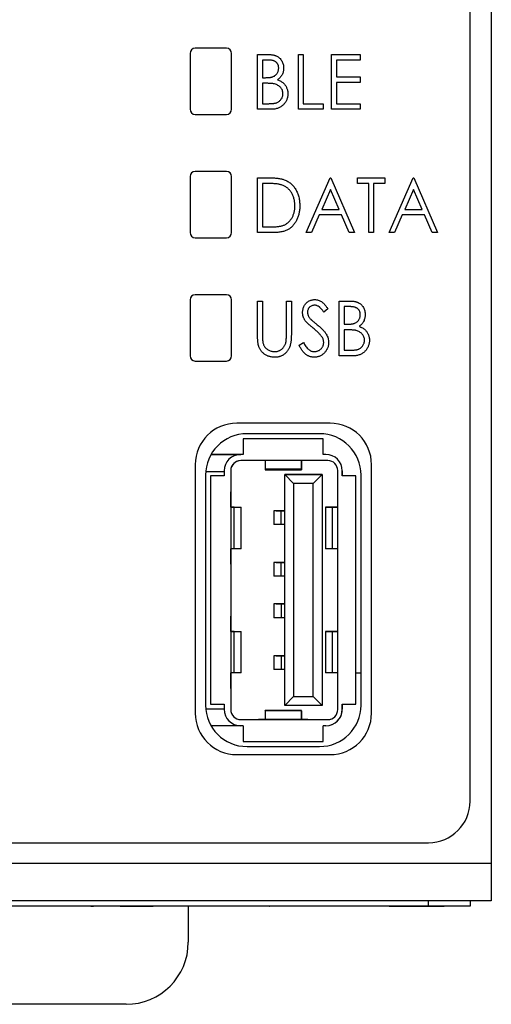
# Paper-space layout 'Sheet2' of a CAD drawing. Header units: millimetres. Extents: x 0 to 420, y 0 to 297.
# Tile 6 of 31: x 109 to 131, y 84 to 131. Entities that reach past the tile are written whole.
import ezdxf

# ---------------------------------------------------------------- set-up
doc = ezdxf.new("R2010")
doc.units = ezdxf.units.MM

psp = doc.layouts.new('Sheet2')

# ---------------------------------------------------------------- linework, layer by layer
at = {"color": 7, "linetype": 'Continuous', "lineweight": 25}
for p, q in [((130.225, 93.483), (130.225, 188.633)), ((131.25, 146.878), (131.25, 90.473)), ((118.475, 129.833), (116.975, 129.833)), ((116.725, 129.583), (116.725, 126.883)), ((118.725, 126.883), (118.725, 129.583)), ((119.98, 126.883), (119.98, 129.529)), ((119.98, 129.529), (120.458, 129.529)), ((121.948, 129.529), (122.185, 129.529)), ((121.948, 126.883), (121.948, 129.529)), ((122.185, 129.529), (122.185, 127.154)), ((123.542, 129.529), (124.933, 129.529)), ((123.542, 126.883), (123.542, 129.529)), ((124.933, 129.529), (124.933, 129.257)), ((120.218, 129.257), (120.218, 128.409)), ((120.503, 129.257), (120.218, 129.257)), ((124.933, 129.257), (123.779, 129.257)), ((123.779, 129.257), (123.779, 128.443)), ((120.218, 128.409), (120.359, 128.409)), ((123.779, 128.443), (124.933, 128.443)), ((124.933, 128.443), (124.933, 128.172)), ((120.218, 128.138), (120.218, 127.154)), ((120.357, 128.138), (120.218, 128.138)), ((124.933, 128.172), (123.779, 128.172)), ((123.779, 128.172), (123.779, 127.154)), ((120.218, 127.154), (120.524, 127.154)), ((122.185, 127.154), (123.135, 127.154)), ((123.135, 127.154), (123.135, 126.883)), ((123.779, 127.154), (124.933, 127.154)), ((124.933, 127.154), (124.933, 126.883)), ((116.975, 126.633), (118.475, 126.633)), ((120.649, 126.883), (119.98, 126.883)), ((123.135, 126.883), (121.948, 126.883)), ((124.933, 126.883), (123.542, 126.883)), ((116.725, 123.633), (116.725, 120.933)), ((118.475, 123.883), (116.975, 123.883)), ((118.725, 120.933), (118.725, 123.633)), ((119.98, 120.933), (119.98, 123.579)), ((119.98, 123.579), (120.481, 123.579)), ((122.321, 120.933), (123.474, 123.579)), ((123.474, 123.579), (123.508, 123.579)), ((123.508, 123.579), (124.661, 120.933)), ((124.797, 123.579), (126.12, 123.579)), ((124.797, 123.307), (124.797, 123.579)), ((126.12, 123.579), (126.12, 123.307)), ((126.323, 120.933), (127.477, 123.579)), ((127.477, 123.579), (127.511, 123.579)), ((127.511, 123.579), (128.664, 120.933)), ((120.389, 123.307), (120.218, 123.307)), ((120.218, 123.307), (120.218, 121.204)), ((125.34, 123.307), (124.797, 123.307)), ((125.34, 120.933), (125.34, 123.307)), ((126.12, 123.307), (125.577, 123.307)), ((125.577, 123.307), (125.577, 120.933)), ((123.491, 123.015), (123.071, 122.052)), ((123.911, 122.052), (123.491, 123.015)), ((127.494, 123.015), (127.074, 122.052)), ((127.913, 122.052), (127.494, 123.015)), ((122.953, 121.781), (122.583, 120.933)), ((124.03, 121.781), (122.953, 121.781)), ((123.071, 122.052), (123.911, 122.052)), ((124.399, 120.933), (124.03, 121.781)), ((126.955, 121.781), (126.586, 120.933)), ((128.032, 121.781), (126.955, 121.781)), ((127.074, 122.052), (127.913, 122.052)), ((128.402, 120.933), (128.032, 121.781)), ((120.218, 121.204), (120.497, 121.204)), ((120.749, 120.933), (119.98, 120.933)), ((122.583, 120.933), (122.321, 120.933)), ((124.661, 120.933), (124.399, 120.933)), ((125.577, 120.933), (125.34, 120.933)), ((126.586, 120.933), (126.323, 120.933)), ((128.664, 120.933), (128.402, 120.933)), ((116.975, 120.683), (118.475, 120.683)), ((118.475, 117.933), (116.975, 117.933)), ((116.725, 117.683), (116.725, 114.983)), ((118.725, 114.983), (118.725, 117.683)), ((119.98, 117.629), (120.218, 117.629)), ((119.98, 116.031), (119.98, 117.629)), ((120.218, 117.629), (120.218, 116.043)), ((121.371, 116.043), (121.371, 117.629)), ((121.371, 117.629), (121.608, 117.629)), ((121.608, 117.629), (121.608, 116.031)), ((123.915, 114.983), (123.915, 117.629)), ((123.915, 117.629), (124.393, 117.629)), ((123.372, 117.249), (123.171, 117.086)), ((124.438, 117.357), (124.153, 117.357)), ((124.153, 117.357), (124.153, 116.509)), ((124.153, 116.509), (124.293, 116.509)), ((124.292, 116.238), (124.153, 116.238)), ((124.153, 116.238), (124.153, 115.254)), ((121.982, 115.493), (122.191, 115.627)), ((124.153, 115.254), (124.459, 115.254)), ((116.975, 114.733), (118.475, 114.733)), ((124.584, 114.983), (123.915, 114.983)), ((123.475, 111.733), (118.975, 111.733)), ((122.97, 111.225), (119.47, 111.225)), ((119.292, 110.975), (119.292, 110.225)), ((123.142, 110.975), (119.292, 110.975)), ((123.142, 110.225), (123.142, 110.975)), ((117.738, 110.225), (119.167, 110.225)), ((119.292, 110.225), (117.738, 110.225)), ((119.292, 110.225), (119.167, 110.225)), ((123.367, 109.925), (119.167, 109.925)), ((120.342, 109.925), (120.342, 109.506)), ((122.092, 109.925), (122.092, 109.506)), ((122.092, 109.824), (122.092, 109.925)), ((122.092, 109.906), (122.092, 109.824)), ((122.092, 109.588), (122.092, 109.906)), ((122.092, 109.824), (122.092, 109.8)), ((123.267, 110.225), (123.142, 110.225)), ((123.267, 110.225), (123.142, 110.225)), ((123.267, 110.225), (123.267, 110.225)), ((116.975, 109.733), (116.975, 97.733)), ((117.478, 109.4), (118.367, 109.4)), ((118.367, 109.425), (118.367, 109.185)), ((118.687, 109.445), (118.687, 97.905)), ((118.687, 109.445), (118.687, 107.675)), ((122.092, 109.506), (120.342, 109.506)), ((120.342, 109.506), (120.342, 109.48)), ((120.342, 109.48), (122.092, 109.48)), ((122.092, 109.506), (122.092, 109.588)), ((122.092, 109.506), (122.092, 109.48)), ((123.847, 97.905), (123.847, 109.445)), ((124.067, 109.425), (124.067, 109.185)), ((124.067, 109.425), (124.067, 109.425)), ((124.067, 109.185), (124.067, 109.425)), ((125.475, 97.733), (125.475, 109.733)), ((117.47, 109.225), (117.47, 98.125)), ((117.717, 109.185), (117.717, 98.165)), ((118.367, 109.185), (117.717, 109.185)), ((121.72, 108.817), (121.287, 109.25)), ((121.287, 109.25), (123.087, 109.25)), ((121.287, 98.1), (121.287, 109.25)), ((123.087, 109.25), (121.287, 109.25)), ((122.654, 108.817), (123.087, 109.25)), ((123.087, 109.25), (123.087, 98.1)), ((124.717, 109.185), (124.067, 109.185)), ((124.717, 98.165), (124.717, 109.185)), ((124.97, 98.125), (124.97, 109.225)), ((118.687, 107.675), (118.687, 108.425)), ((118.687, 108.425), (118.687, 108.175)), ((121.72, 108.817), (121.72, 98.533)), ((122.654, 108.817), (121.72, 108.817)), ((122.654, 98.533), (122.654, 108.817)), ((118.687, 108.175), (118.687, 105.175)), ((118.848, 107.675), (118.687, 107.675)), ((118.687, 107.675), (118.866, 107.675)), ((118.841, 107.675), (118.687, 107.675)), ((118.687, 107.675), (118.688, 107.675)), ((118.688, 107.675), (118.784, 107.675)), ((118.784, 107.675), (119.151, 107.675)), ((118.848, 105.675), (118.848, 107.675)), ((118.848, 107.675), (119.186, 107.675)), ((119.186, 105.675), (119.186, 107.675)), ((120.767, 107.505), (120.767, 106.845)), ((121.124, 107.505), (120.767, 107.505)), ((120.874, 107.505), (121.287, 107.505)), ((121.287, 107.505), (121.027, 107.505)), ((121.287, 107.505), (121.122, 107.505)), ((121.287, 107.505), (121.124, 107.505)), ((121.124, 106.845), (121.124, 107.505)), ((123.248, 107.675), (123.248, 105.675)), ((123.586, 107.675), (123.248, 107.675)), ((123.282, 107.675), (123.649, 107.675)), ((123.809, 107.675), (123.568, 107.675)), ((123.844, 107.675), (123.586, 107.675)), ((123.586, 105.675), (123.586, 107.675)), ((123.847, 107.675), (123.593, 107.675)), ((123.649, 107.675), (123.745, 107.675)), ((123.745, 107.675), (123.847, 107.675)), ((123.809, 107.675), (123.847, 107.675)), ((123.847, 107.675), (123.844, 107.675)), ((123.844, 105.675), (123.844, 107.675)), ((121.124, 106.845), (120.767, 106.845)), ((121.287, 106.845), (121.124, 106.845)), ((118.687, 105.675), (118.687, 101.675)), ((118.687, 104.925), (118.687, 105.675)), ((118.848, 105.675), (118.687, 105.675)), ((119.186, 105.675), (118.848, 105.675)), ((123.586, 105.675), (123.248, 105.675)), ((123.844, 105.675), (123.586, 105.675)), ((123.847, 105.675), (123.844, 105.675)), ((118.687, 105.175), (118.687, 104.925)), ((120.767, 105.005), (120.767, 104.345)), ((121.124, 105.005), (120.767, 105.005)), ((120.874, 105.005), (121.287, 105.005)), ((121.287, 105.005), (121.027, 105.005)), ((121.287, 105.005), (121.122, 105.005)), ((121.124, 104.345), (121.124, 105.005)), ((121.287, 105.005), (121.124, 105.005)), ((121.124, 104.345), (120.767, 104.345)), ((121.287, 104.345), (121.124, 104.345)), ((120.767, 103.005), (120.767, 102.345)), ((121.124, 103.005), (120.767, 103.005)), ((120.874, 103.005), (121.287, 103.005)), ((121.287, 103.005), (121.027, 103.005)), ((121.287, 103.005), (121.122, 103.005)), ((121.124, 103.005), (121.124, 102.345)), ((121.287, 103.005), (121.124, 103.005)), ((118.687, 101.675), (118.687, 102.425)), ((118.687, 102.425), (118.687, 102.175)), ((121.124, 102.345), (120.767, 102.345)), ((121.287, 102.345), (121.124, 102.345)), ((118.687, 102.175), (118.687, 99.175)), ((118.848, 101.675), (118.687, 101.675)), ((118.687, 101.675), (118.866, 101.675)), ((118.841, 101.675), (118.687, 101.675)), ((118.687, 101.675), (118.688, 101.675)), ((118.688, 101.675), (118.784, 101.675)), ((118.784, 101.675), (119.151, 101.675)), ((118.848, 101.675), (119.186, 101.675)), ((118.848, 99.675), (118.848, 101.675)), ((119.186, 99.675), (119.186, 101.675)), ((123.248, 101.675), (123.248, 99.675)), ((123.586, 101.675), (123.248, 101.675)), ((123.282, 101.675), (123.649, 101.675)), ((123.809, 101.675), (123.568, 101.675)), ((123.586, 99.675), (123.586, 101.675)), ((123.844, 101.675), (123.586, 101.675)), ((123.847, 101.675), (123.593, 101.675)), ((123.649, 101.675), (123.745, 101.675)), ((123.745, 101.675), (123.847, 101.675)), ((123.809, 101.675), (123.847, 101.675)), ((123.844, 99.675), (123.844, 101.675)), ((123.847, 101.675), (123.844, 101.675)), ((120.767, 100.505), (120.767, 99.845)), ((121.124, 100.505), (120.767, 100.505)), ((120.874, 100.505), (121.287, 100.505)), ((121.287, 100.505), (121.027, 100.505)), ((121.287, 100.505), (121.122, 100.505)), ((121.124, 100.505), (121.124, 99.845)), ((121.287, 100.505), (121.124, 100.505)), ((121.124, 99.845), (120.767, 99.845)), ((121.287, 99.845), (121.124, 99.845)), ((118.687, 98.925), (118.687, 99.675)), ((118.687, 99.675), (118.687, 97.905)), ((118.848, 99.675), (118.687, 99.675)), ((119.186, 99.675), (118.848, 99.675)), ((123.586, 99.675), (123.248, 99.675)), ((123.844, 99.675), (123.586, 99.675)), ((123.847, 99.675), (123.844, 99.675)), ((124.97, 99.67), (124.717, 99.67)), ((118.687, 99.175), (118.687, 98.925)), ((121.287, 98.1), (121.72, 98.533)), ((121.72, 98.533), (122.654, 98.533)), ((123.087, 98.1), (122.654, 98.533)), ((117.478, 97.95), (118.367, 97.95)), ((117.717, 98.165), (118.367, 98.165)), ((118.367, 98.165), (118.367, 97.925)), ((123.087, 98.1), (121.287, 98.1)), ((124.067, 98.165), (124.717, 98.165)), ((124.067, 98.165), (124.067, 97.925)), ((124.067, 97.925), (124.067, 98.165)), ((124.067, 97.925), (124.067, 97.925)), ((122.092, 97.87), (120.342, 97.87)), ((120.342, 97.844), (120.342, 97.87)), ((122.092, 97.844), (120.342, 97.844)), ((120.342, 97.844), (120.342, 97.425)), ((122.092, 97.844), (122.092, 97.87)), ((122.092, 97.762), (122.092, 97.844)), ((122.092, 97.844), (122.092, 97.425)), ((122.092, 97.444), (122.092, 97.762)), ((122.092, 97.526), (122.092, 97.55)), ((122.092, 97.526), (122.092, 97.444)), ((122.092, 97.425), (122.092, 97.526)), ((119.167, 97.125), (117.738, 97.125)), ((119.167, 97.425), (123.367, 97.425)), ((119.292, 97.125), (119.167, 97.125)), ((119.292, 97.125), (119.292, 96.375)), ((120.027, 97.425), (122.407, 97.425)), ((120.342, 97.425), (120.027, 97.425)), ((122.092, 97.425), (120.342, 97.425)), ((122.407, 97.425), (122.092, 97.425)), ((123.267, 97.125), (123.142, 97.125)), ((123.142, 96.375), (123.142, 97.125)), ((123.477, 97.153), (123.477, 97.153)), ((119.292, 96.375), (123.142, 96.375)), ((119.47, 96.125), (122.97, 96.125)), ((118.975, 95.733), (123.475, 95.733)), ((81.025, 91.483), (128.225, 91.483)), ((131.25, 90.473), (78.025, 90.473)), ((131.25, 90.473), (131.25, 88.673)), ((131.25, 88.673), (78.025, 88.673)), ((128.225, 88.423), (81.025, 88.423)), ((108.543, 88.418), (108.543, 88.423)), ((109.693, 88.418), (109.693, 88.423)), ((109.733, 88.418), (109.733, 88.423)), ((110.198, 88.418), (110.198, 88.423)), ((110.629, 88.418), (110.629, 88.423)), ((110.649, 88.418), (110.649, 88.423)), ((110.771, 88.418), (110.771, 88.423)), ((111.242, 88.418), (111.242, 88.423)), ((111.728, 88.418), (111.728, 88.423)), ((111.932, 88.418), (111.932, 88.423)), ((111.932, 88.418), (112.074, 88.418)), ((112.074, 88.418), (112.074, 88.423)), ((112.214, 88.418), (112.214, 88.423)), ((112.421, 88.418), (112.421, 88.423)), ((112.742, 88.418), (112.742, 88.423)), ((113.114, 88.418), (113.114, 88.423)), ((113.356, 88.418), (113.539, 88.418)), ((113.458, 88.418), (113.458, 88.423)), ((113.539, 88.418), (113.539, 88.423)), ((113.539, 88.418), (113.597, 88.418)), ((113.597, 88.418), (113.597, 88.423)), ((113.597, 88.418), (113.662, 88.418)), ((113.662, 88.418), (113.662, 88.423)), ((113.662, 88.418), (114.313, 88.418)), ((114.313, 88.418), (114.313, 88.423)), ((114.313, 88.418), (114.333, 88.418)), ((114.333, 88.418), (114.333, 88.423)), ((114.333, 88.418), (114.923, 88.418)), ((114.923, 88.418), (114.923, 88.423)), ((114.923, 88.418), (114.944, 88.418)), ((114.944, 88.418), (114.944, 88.423)), ((116.638, 88.423), (116.638, 86.683)), ((119.211, 88.418), (119.211, 88.423)), ((119.898, 88.418), (119.898, 88.423)), ((120.451, 88.418), (120.451, 88.423)), ((120.549, 88.418), (120.573, 88.418)), ((121.155, 88.418), (121.155, 88.423)), ((121.703, 88.418), (121.703, 88.423)), ((121.993, 88.418), (121.993, 88.423)), ((126.261, 88.418), (126.261, 88.423)), ((126.329, 88.418), (126.329, 88.423)), ((126.329, 88.418), (126.601, 88.418)), ((126.601, 88.418), (126.601, 88.423)), ((126.601, 88.418), (128.975, 88.418)), ((128.225, 88.423), (128.225, 88.673)), ((130.225, 88.423), (128.225, 88.423)), ((128.975, 88.418), (128.975, 88.423)), ((129.043, 88.418), (129.043, 88.423)), ((130.225, 88.673), (130.225, 88.423)), ((113.638, 83.683), (95.638, 83.683))]:
    psp.add_line(p, q, dxfattribs=at)
at = {"color": 7, "linetype": 'Continuous', "lineweight": 25, "flags": 128}
for points in [[(119.167, 110.225), (119.011, 110.21), (118.956, 110.197)], [(123.367, 97.425), (123.46, 97.434), (123.493, 97.442)]]:
    psp.add_lwpolyline(points, dxfattribs=at)
at = {"color": 7, "linetype": 'Continuous', "lineweight": 25}
for centre, radius, start, end in [((116.975, 129.583), 0.25, 90, 180), ((118.475, 129.583), 0.25, 0, 90), ((116.975, 126.883), 0.25, 180, 270), ((118.475, 126.883), 0.25, 270, 0), ((116.975, 123.633), 0.25, 90, 180), ((118.475, 123.633), 0.25, 0, 90), ((116.975, 120.933), 0.25, 180, 270), ((118.475, 120.933), 0.25, 270, 0), ((116.975, 117.683), 0.25, 90, 180), ((118.475, 117.683), 0.25, 0, 90), ((116.975, 114.983), 0.25, 180, 270), ((118.475, 114.983), 0.25, 270, 0), ((118.975, 109.733), 2, 90, 180), ((123.475, 109.733), 2, 0, 90), ((119.47, 109.225), 2, 90, 180), ((122.97, 109.225), 2, 0, 90), ((119.167, 109.425), 0.8, 90, 180), ((119.167, 109.445), 0.48, 90, 180), ((119.167, 109.445), 0.48, 105.2595, 180), ((123.267, 109.425), 0.8, 0, 90), ((123.267, 109.425), 0.8, 0, 90), ((123.367, 109.445), 0.48, 0, 90), ((119.47, 98.125), 2, 180, 270), ((119.167, 97.925), 0.8, 180, 270), ((119.167, 97.905), 0.48, 180, 270), ((119.167, 97.905), 0.48, 180, 270), ((122.97, 98.125), 2, 270, 0), ((123.267, 97.925), 0.8, 270, 0), ((123.367, 97.905), 0.48, 270, 0), ((123.267, 97.925), 0.8, 285.2595, 0), ((118.975, 97.733), 2, 180, 270), ((123.475, 97.733), 2, 270, 0), ((128.225, 93.483), 2, 270, 0), ((113.638, 86.683), 3, 270, 0)]:
    psp.add_arc(centre, radius, start, end, dxfattribs=at)
for points, knots in [([(120.458, 129.529), (120.481, 129.529), (120.526, 129.528), (120.592, 129.524), (120.654, 129.519), (120.712, 129.51), (120.765, 129.5), (120.814, 129.487), (120.859, 129.472), (120.913, 129.448), (120.975, 129.412), (121.041, 129.359), (121.099, 129.295), (121.147, 129.221), (121.186, 129.141), (121.215, 129.056), (121.232, 128.966), (121.234, 128.904), (121.235, 128.873)], [0, 0, 0, 0, 0.060411, 0.117245, 0.171021, 0.220982, 0.268098, 0.311607, 0.352705, 0.391223, 0.464448, 0.5367, 0.610578, 0.686475, 0.763836, 0.840678, 0.919304, 1, 1, 1, 1]), ([(120.359, 128.409), (120.379, 128.41), (120.419, 128.41), (120.477, 128.412), (120.531, 128.417), (120.58, 128.421), (120.625, 128.429), (120.666, 128.438), (120.703, 128.448), (120.745, 128.464), (120.794, 128.488), (120.845, 128.526), (120.891, 128.57), (120.929, 128.622), (120.96, 128.678), (120.982, 128.739), (120.996, 128.803), (120.997, 128.846), (120.998, 128.868)], [0, 0, 0, 0, 0.069184, 0.1336714, 0.1935726, 0.248874, 0.2998056, 0.3464266, 0.3887398, 0.4272833, 0.4989393, 0.5691837, 0.6394232, 0.7108447, 0.7828025, 0.8546314, 0.9259451, 1, 1, 1, 1]), ([(120.998, 128.868), (120.998, 128.883), (120.997, 128.912), (120.991, 128.954), (120.982, 128.993), (120.969, 129.03), (120.953, 129.065), (120.932, 129.097), (120.908, 129.127), (120.88, 129.154), (120.848, 129.179), (120.812, 129.2), (120.77, 129.217), (120.726, 129.233), (120.676, 129.243), (120.622, 129.252), (120.564, 129.256), (120.524, 129.257), (120.503, 129.257)], [0, 0, 0, 0, 0.0613296, 0.1202282, 0.1762954, 0.231183, 0.2843601, 0.3368041, 0.3903186, 0.4441023, 0.4999307, 0.558187, 0.6200478, 0.685431, 0.7558339, 0.8320746, 0.9128373, 1, 1, 1, 1]), ([(121.235, 128.873), (121.234, 128.844), (121.233, 128.786), (121.218, 128.703), (121.195, 128.622), (121.161, 128.547), (121.119, 128.477), (121.067, 128.414), (121.007, 128.357), (120.961, 128.326), (120.937, 128.31)], [0, 0, 0, 0, 0.131479, 0.258232, 0.38261, 0.506215, 0.627933, 0.750087, 0.872821, 1, 1, 1, 1]), ([(120.795, 128.107), (120.783, 128.109), (120.759, 128.115), (120.719, 128.121), (120.673, 128.126), (120.621, 128.13), (120.563, 128.134), (120.5, 128.136), (120.43, 128.138), (120.382, 128.138), (120.357, 128.138)], [0, 0, 0, 0, 0.080141, 0.171688, 0.277239, 0.39575, 0.527398, 0.670909, 0.828844, 1, 1, 1, 1]), ([(121.201, 127.634), (121.2, 127.662), (121.197, 127.716), (121.177, 127.795), (121.142, 127.868), (121.094, 127.934), (121.035, 127.993), (120.964, 128.042), (120.884, 128.081), (120.825, 128.098), (120.795, 128.107)], [0, 0, 0, 0, 0.122978, 0.241496, 0.358865, 0.47987, 0.603747, 0.728862, 0.860622, 1, 1, 1, 1]), ([(120.937, 128.31), (120.967, 128.299), (121.023, 128.277), (121.101, 128.237), (121.169, 128.195), (121.225, 128.149), (121.274, 128.098), (121.317, 128.045), (121.353, 127.985), (121.384, 127.921), (121.408, 127.854), (121.427, 127.783), (121.436, 127.709), (121.438, 127.659), (121.439, 127.634)], [0, 0, 0, 0, 0.105094, 0.200987, 0.288426, 0.36794, 0.443759, 0.519243, 0.59631, 0.674393, 0.754077, 0.833933, 0.916123, 1, 1, 1, 1]), ([(120.524, 127.154), (120.546, 127.155), (120.588, 127.155), (120.649, 127.157), (120.706, 127.161), (120.758, 127.168), (120.805, 127.175), (120.848, 127.184), (120.887, 127.195), (120.932, 127.212), (120.982, 127.238), (121.037, 127.278), (121.085, 127.325), (121.126, 127.38), (121.159, 127.439), (121.184, 127.502), (121.199, 127.567), (121.2, 127.612), (121.201, 127.634)], [0, 0, 0, 0, 0.069807, 0.134579, 0.194415, 0.250549, 0.301262, 0.347969, 0.390185, 0.42866, 0.500914, 0.571392, 0.642245, 0.714971, 0.787795, 0.858561, 0.928895, 1, 1, 1, 1]), ([(121.439, 127.634), (121.438, 127.608), (121.437, 127.557), (121.427, 127.483), (121.41, 127.411), (121.386, 127.343), (121.356, 127.277), (121.319, 127.215), (121.275, 127.156), (121.225, 127.1), (121.169, 127.049), (121.109, 127.004), (121.043, 126.967), (120.973, 126.936), (120.899, 126.912), (120.819, 126.896), (120.736, 126.884), (120.678, 126.883), (120.649, 126.883)], [0, 0, 0, 0, 0.063363, 0.124627, 0.184367, 0.243059, 0.301844, 0.361338, 0.42118, 0.482903, 0.544595, 0.605999, 0.667367, 0.729491, 0.793258, 0.859341, 0.927971, 1, 1, 1, 1]), ([(120.481, 123.579), (120.525, 123.578), (120.609, 123.578), (120.73, 123.574), (120.843, 123.566), (120.946, 123.556), (121.04, 123.543), (121.125, 123.527), (121.2, 123.508), (121.246, 123.491), (121.268, 123.483)], [0, 0, 0, 0, 0.1643442, 0.3167935, 0.4581469, 0.5885633, 0.7074923, 0.8152688, 0.9128975, 1, 1, 1, 1]), ([(121.137, 123.233), (121.116, 123.239), (121.073, 123.252), (121.002, 123.266), (120.922, 123.279), (120.833, 123.29), (120.735, 123.297), (120.628, 123.303), (120.512, 123.307), (120.431, 123.307), (120.389, 123.307)], [0, 0, 0, 0, 0.084774, 0.180312, 0.28709, 0.406015, 0.536482, 0.678682, 0.833402, 1, 1, 1, 1]), ([(121.778, 122.223), (121.778, 122.254), (121.777, 122.315), (121.768, 122.404), (121.755, 122.49), (121.737, 122.572), (121.713, 122.651), (121.684, 122.727), (121.649, 122.799), (121.61, 122.867), (121.565, 122.931), (121.517, 122.991), (121.463, 123.044), (121.407, 123.093), (121.345, 123.136), (121.28, 123.175), (121.21, 123.207), (121.161, 123.224), (121.137, 123.233)], [0, 0, 0, 0, 0.072235, 0.141829, 0.209054, 0.274618, 0.338839, 0.40167, 0.463864, 0.525432, 0.586208, 0.645431, 0.704074, 0.762298, 0.820336, 0.879142, 0.938766, 1, 1, 1, 1]), ([(121.268, 123.483), (121.297, 123.472), (121.354, 123.448), (121.435, 123.405), (121.51, 123.355), (121.583, 123.301), (121.648, 123.238), (121.71, 123.171), (121.767, 123.096), (121.819, 123.016), (121.865, 122.931), (121.906, 122.842), (121.939, 122.748), (121.968, 122.651), (121.988, 122.549), (122.005, 122.444), (122.014, 122.334), (122.015, 122.26), (122.015, 122.222)], [0, 0, 0, 0, 0.059398, 0.117804, 0.175649, 0.233437, 0.291249, 0.349576, 0.409329, 0.470372, 0.532591, 0.595119, 0.658625, 0.723231, 0.789405, 0.857649, 0.927742, 1, 1, 1, 1]), ([(122.015, 122.222), (122.015, 122.19), (122.014, 122.125), (122.007, 122.03), (121.994, 121.938), (121.978, 121.849), (121.955, 121.763), (121.929, 121.68), (121.896, 121.6), (121.86, 121.523), (121.819, 121.45), (121.775, 121.382), (121.729, 121.318), (121.679, 121.26), (121.627, 121.206), (121.571, 121.158), (121.513, 121.115), (121.451, 121.075), (121.385, 121.041), (121.312, 121.012), (121.234, 120.988), (121.149, 120.968), (121.058, 120.952), (120.96, 120.941), (120.857, 120.934), (120.785, 120.933), (120.749, 120.933)], [0, 0, 0, 0, 0.047591, 0.093744, 0.138658, 0.182637, 0.225674, 0.268046, 0.309925, 0.35122, 0.391858, 0.430949, 0.469216, 0.506063, 0.542432, 0.578163, 0.613445, 0.648473, 0.684358, 0.722083, 0.761938, 0.803977, 0.848876, 0.896245, 0.946758, 1, 1, 1, 1]), ([(121.193, 121.272), (121.215, 121.28), (121.259, 121.297), (121.323, 121.328), (121.381, 121.364), (121.438, 121.404), (121.489, 121.45), (121.537, 121.501), (121.582, 121.556), (121.623, 121.615), (121.659, 121.679), (121.691, 121.747), (121.718, 121.818), (121.74, 121.892), (121.757, 121.97), (121.77, 122.051), (121.776, 122.136), (121.777, 122.194), (121.778, 122.223)], [0, 0, 0, 0, 0.059658, 0.118319, 0.176002, 0.23344, 0.290884, 0.349178, 0.408074, 0.468667, 0.53039, 0.592632, 0.655752, 0.720395, 0.787156, 0.855716, 0.926408, 1, 1, 1, 1]), ([(120.497, 121.204), (120.537, 121.204), (120.615, 121.205), (120.726, 121.208), (120.827, 121.213), (120.919, 121.22), (121.001, 121.23), (121.074, 121.241), (121.137, 121.254), (121.175, 121.266), (121.193, 121.272)], [0, 0, 0, 0, 0.172244, 0.3301934, 0.475432, 0.6065481, 0.7244263, 0.8291286, 0.9204072, 1, 1, 1, 1]), ([(122.151, 117.079), (122.152, 117.107), (122.154, 117.162), (122.169, 117.243), (122.192, 117.32), (122.225, 117.393), (122.267, 117.46), (122.316, 117.52), (122.374, 117.572), (122.439, 117.617), (122.509, 117.652), (122.582, 117.678), (122.659, 117.693), (122.712, 117.695), (122.738, 117.697)], [0, 0, 0, 0, 0.0882908, 0.1744188, 0.2584228, 0.3423174, 0.4252869, 0.5069347, 0.5879222, 0.670559, 0.7531449, 0.8348442, 0.9166861, 1, 1, 1, 1]), ([(122.724, 117.425), (122.7, 117.424), (122.655, 117.423), (122.59, 117.403), (122.531, 117.372), (122.481, 117.33), (122.44, 117.279), (122.41, 117.221), (122.392, 117.157), (122.39, 117.113), (122.389, 117.09)], [0, 0, 0, 0, 0.133507, 0.258557, 0.380724, 0.504971, 0.628085, 0.748901, 0.871477, 1, 1, 1, 1]), ([(123.171, 117.086), (123.16, 117.103), (123.139, 117.135), (123.106, 117.18), (123.075, 117.221), (123.045, 117.257), (123.016, 117.289), (122.989, 117.316), (122.962, 117.34), (122.929, 117.365), (122.888, 117.389), (122.835, 117.41), (122.78, 117.423), (122.743, 117.424), (122.724, 117.425)], [0, 0, 0, 0, 0.102557, 0.196911, 0.284395, 0.364416, 0.437215, 0.503536, 0.563602, 0.61645, 0.714669, 0.808954, 0.904132, 1, 1, 1, 1]), ([(122.738, 117.697), (122.766, 117.696), (122.822, 117.693), (122.904, 117.675), (122.983, 117.644), (123.047, 117.609), (123.096, 117.574), (123.135, 117.543), (123.173, 117.506), (123.212, 117.464), (123.252, 117.417), (123.292, 117.366), (123.332, 117.309), (123.359, 117.269), (123.372, 117.249)], [0, 0, 0, 0, 0.103822, 0.205919, 0.309231, 0.415653, 0.47222, 0.532858, 0.597819, 0.667857, 0.743177, 0.823448, 0.908942, 1, 1, 1, 1]), ([(124.393, 117.629), (124.416, 117.629), (124.461, 117.628), (124.527, 117.624), (124.589, 117.619), (124.647, 117.61), (124.7, 117.6), (124.749, 117.587), (124.794, 117.572), (124.848, 117.548), (124.91, 117.512), (124.976, 117.459), (125.033, 117.395), (125.082, 117.321), (125.121, 117.241), (125.15, 117.156), (125.167, 117.066), (125.169, 117.004), (125.17, 116.973)], [0, 0, 0, 0, 0.060411, 0.117245, 0.171021, 0.220982, 0.268098, 0.311607, 0.352705, 0.391223, 0.464448, 0.5367, 0.610578, 0.686475, 0.763836, 0.840678, 0.919304, 1, 1, 1, 1]), ([(122.282, 116.676), (122.271, 116.692), (122.25, 116.723), (122.224, 116.771), (122.201, 116.82), (122.184, 116.87), (122.169, 116.921), (122.158, 116.973), (122.153, 117.026), (122.152, 117.061), (122.151, 117.079)], [0, 0, 0, 0, 0.130877, 0.257719, 0.382316, 0.506626, 0.628302, 0.751527, 0.87547, 1, 1, 1, 1]), ([(122.389, 117.09), (122.389, 117.076), (122.39, 117.048), (122.397, 117.006), (122.407, 116.964), (122.421, 116.923), (122.442, 116.881), (122.469, 116.838), (122.503, 116.793), (122.529, 116.764), (122.542, 116.748)], [0, 0, 0, 0, 0.110385, 0.220503, 0.3311372, 0.4435848, 0.5631535, 0.6950621, 0.8397617, 1, 1, 1, 1]), ([(124.293, 116.509), (124.314, 116.51), (124.354, 116.51), (124.412, 116.512), (124.465, 116.517), (124.515, 116.521), (124.56, 116.529), (124.601, 116.538), (124.638, 116.548), (124.68, 116.564), (124.729, 116.588), (124.78, 116.626), (124.826, 116.67), (124.863, 116.722), (124.894, 116.778), (124.917, 116.839), (124.931, 116.903), (124.932, 116.946), (124.933, 116.968)], [0, 0, 0, 0, 0.069184, 0.133671, 0.193573, 0.248874, 0.299806, 0.346427, 0.38874, 0.427283, 0.498939, 0.569184, 0.639423, 0.710845, 0.782802, 0.854631, 0.925945, 1, 1, 1, 1]), ([(124.933, 116.968), (124.933, 116.983), (124.932, 117.012), (124.926, 117.054), (124.917, 117.093), (124.904, 117.13), (124.887, 117.165), (124.867, 117.197), (124.842, 117.227), (124.815, 117.254), (124.783, 117.279), (124.746, 117.3), (124.705, 117.317), (124.66, 117.333), (124.611, 117.343), (124.557, 117.352), (124.499, 117.356), (124.459, 117.357), (124.438, 117.357)], [0, 0, 0, 0, 0.06133, 0.120228, 0.176295, 0.231183, 0.28436, 0.336804, 0.390319, 0.444102, 0.499931, 0.558187, 0.620048, 0.685431, 0.755834, 0.832075, 0.912837, 1, 1, 1, 1]), ([(125.17, 116.973), (125.169, 116.944), (125.168, 116.886), (125.153, 116.803), (125.13, 116.722), (125.096, 116.647), (125.054, 116.577), (125.002, 116.514), (124.942, 116.457), (124.896, 116.426), (124.872, 116.41)], [0, 0, 0, 0, 0.131479, 0.258232, 0.38261, 0.506215, 0.627933, 0.750087, 0.872821, 1, 1, 1, 1]), ([(122.664, 116.316), (122.64, 116.336), (122.593, 116.374), (122.527, 116.43), (122.468, 116.482), (122.417, 116.529), (122.372, 116.572), (122.335, 116.61), (122.305, 116.644), (122.289, 116.666), (122.282, 116.676)], [0, 0, 0, 0, 0.179535, 0.344506, 0.492131, 0.62464, 0.742099, 0.843179, 0.92954, 1, 1, 1, 1]), ([(122.542, 116.748), (122.547, 116.743), (122.559, 116.731), (122.582, 116.711), (122.611, 116.686), (122.647, 116.655), (122.689, 116.62), (122.739, 116.58), (122.795, 116.534), (122.835, 116.502), (122.856, 116.485)], [0, 0, 0, 0, 0.053039, 0.126288, 0.218872, 0.334457, 0.469409, 0.625738, 0.802267, 1, 1, 1, 1]), ([(122.856, 116.485), (122.881, 116.464), (122.931, 116.424), (123, 116.362), (123.064, 116.303), (123.121, 116.246), (123.172, 116.19), (123.217, 116.136), (123.256, 116.083), (123.298, 116.016), (123.341, 115.934), (123.379, 115.833), (123.402, 115.732), (123.405, 115.665), (123.406, 115.631)], [0, 0, 0, 0, 0.093761, 0.181614, 0.264342, 0.341677, 0.41338, 0.479975, 0.541968, 0.599292, 0.705911, 0.807015, 0.904485, 1, 1, 1, 1]), ([(120.025, 115.473), (120.022, 115.487), (120.013, 115.518), (120.005, 115.568), (119.997, 115.627), (119.991, 115.693), (119.986, 115.766), (119.982, 115.847), (119.98, 115.936), (119.98, 115.998), (119.98, 116.031)], [0, 0, 0, 0, 0.077936, 0.169149, 0.274074, 0.391816, 0.523462, 0.668216, 0.827041, 1, 1, 1, 1]), ([(120.218, 116.043), (120.218, 116.021), (120.218, 115.978), (120.218, 115.918), (120.219, 115.864), (120.22, 115.817), (120.221, 115.776), (120.223, 115.742), (120.225, 115.714), (120.227, 115.698), (120.228, 115.692)], [0, 0, 0, 0, 0.191105, 0.362655, 0.516171, 0.650128, 0.766034, 0.862527, 0.941006, 1, 1, 1, 1]), ([(121.608, 116.031), (121.608, 116.002), (121.608, 115.946), (121.604, 115.863), (121.6, 115.785), (121.593, 115.711), (121.584, 115.642), (121.572, 115.577), (121.56, 115.515), (121.544, 115.458), (121.527, 115.403), (121.504, 115.352), (121.478, 115.301), (121.447, 115.253), (121.414, 115.205), (121.375, 115.161), (121.333, 115.117), (121.287, 115.076), (121.238, 115.038), (121.185, 115.006), (121.131, 114.977), (121.074, 114.954), (121.013, 114.937), (120.951, 114.924), (120.886, 114.917), (120.842, 114.916), (120.819, 114.915)], [0, 0, 0, 0, 0.055741, 0.108782, 0.159483, 0.20722, 0.252436, 0.295103, 0.335609, 0.373517, 0.409957, 0.446416, 0.482967, 0.519684, 0.557168, 0.594999, 0.634172, 0.674127, 0.714136, 0.754079, 0.793688, 0.83312, 0.873373, 0.914549, 0.95654, 1, 1, 1, 1]), ([(121.346, 115.633), (121.348, 115.642), (121.352, 115.663), (121.357, 115.698), (121.361, 115.74), (121.365, 115.788), (121.367, 115.842), (121.37, 115.904), (121.371, 115.971), (121.371, 116.019), (121.371, 116.043)], [0, 0, 0, 0, 0.069596, 0.155423, 0.257515, 0.37358, 0.506166, 0.6554, 0.819993, 1, 1, 1, 1]), ([(123.085, 115.895), (123.075, 115.91), (123.053, 115.941), (123.015, 115.988), (122.971, 116.038), (122.921, 116.09), (122.865, 116.143), (122.804, 116.199), (122.737, 116.258), (122.689, 116.296), (122.664, 116.316)], [0, 0, 0, 0, 0.092213, 0.193119, 0.303009, 0.423363, 0.552489, 0.69176, 0.840671, 1, 1, 1, 1]), ([(124.73, 116.207), (124.718, 116.209), (124.694, 116.215), (124.653, 116.221), (124.608, 116.226), (124.556, 116.23), (124.498, 116.234), (124.434, 116.236), (124.365, 116.238), (124.317, 116.238), (124.292, 116.238)], [0, 0, 0, 0, 0.080141, 0.171688, 0.277239, 0.39575, 0.527398, 0.670909, 0.828844, 1, 1, 1, 1]), ([(125.136, 115.734), (125.135, 115.762), (125.132, 115.816), (125.112, 115.895), (125.077, 115.968), (125.029, 116.034), (124.969, 116.093), (124.899, 116.142), (124.819, 116.181), (124.76, 116.198), (124.73, 116.207)], [0, 0, 0, 0, 0.122978, 0.241496, 0.358865, 0.47987, 0.603747, 0.728862, 0.860622, 1, 1, 1, 1]), ([(124.872, 116.41), (124.902, 116.399), (124.958, 116.377), (125.036, 116.337), (125.103, 116.295), (125.16, 116.249), (125.208, 116.198), (125.252, 116.145), (125.288, 116.085), (125.319, 116.021), (125.343, 115.954), (125.362, 115.883), (125.371, 115.809), (125.373, 115.759), (125.374, 115.734)], [0, 0, 0, 0, 0.105094, 0.200987, 0.288426, 0.36794, 0.443759, 0.519243, 0.59631, 0.674393, 0.754077, 0.833933, 0.916123, 1, 1, 1, 1]), ([(120.228, 115.692), (120.231, 115.667), (120.238, 115.618), (120.257, 115.55), (120.282, 115.488), (120.312, 115.431), (120.353, 115.38), (120.4, 115.334), (120.458, 115.293), (120.523, 115.255), (120.592, 115.225), (120.663, 115.203), (120.735, 115.189), (120.782, 115.187), (120.806, 115.186)], [0, 0, 0, 0, 0.088938, 0.172727, 0.251185, 0.32638, 0.400988, 0.479456, 0.562461, 0.652032, 0.742988, 0.831017, 0.915851, 1, 1, 1, 1]), ([(120.806, 115.186), (120.827, 115.187), (120.867, 115.189), (120.928, 115.199), (120.987, 115.217), (121.044, 115.24), (121.098, 115.271), (121.149, 115.307), (121.194, 115.348), (121.235, 115.395), (121.271, 115.447), (121.301, 115.504), (121.327, 115.566), (121.339, 115.61), (121.346, 115.633)], [0, 0, 0, 0, 0.081412, 0.161686, 0.242811, 0.324775, 0.407586, 0.488453, 0.56979, 0.650718, 0.733306, 0.819186, 0.907133, 1, 1, 1, 1]), ([(122.716, 114.915), (122.698, 114.915), (122.662, 114.916), (122.608, 114.923), (122.555, 114.933), (122.505, 114.948), (122.455, 114.967), (122.406, 114.989), (122.359, 115.016), (122.313, 115.048), (122.268, 115.084), (122.224, 115.126), (122.181, 115.174), (122.139, 115.227), (122.098, 115.285), (122.058, 115.349), (122.019, 115.419), (121.994, 115.468), (121.982, 115.493)], [0, 0, 0, 0, 0.055089, 0.109447, 0.163323, 0.216767, 0.269874, 0.324148, 0.378969, 0.434708, 0.492467, 0.553707, 0.618022, 0.686132, 0.757893, 0.834258, 0.914668, 1, 1, 1, 1]), ([(122.191, 115.627), (122.209, 115.593), (122.245, 115.526), (122.304, 115.436), (122.365, 115.36), (122.429, 115.297), (122.495, 115.248), (122.564, 115.212), (122.635, 115.19), (122.684, 115.188), (122.708, 115.186)], [0, 0, 0, 0, 0.165307, 0.315251, 0.451801, 0.576089, 0.690151, 0.796612, 0.898685, 1, 1, 1, 1]), ([(122.708, 115.186), (122.728, 115.187), (122.77, 115.188), (122.83, 115.201), (122.888, 115.22), (122.944, 115.247), (122.996, 115.28), (123.041, 115.319), (123.081, 115.364), (123.112, 115.413), (123.138, 115.466), (123.156, 115.521), (123.167, 115.577), (123.168, 115.616), (123.169, 115.635)], [0, 0, 0, 0, 0.086779, 0.172012, 0.257, 0.344091, 0.430347, 0.513787, 0.595624, 0.677565, 0.75969, 0.839996, 0.919133, 1, 1, 1, 1]), ([(123.406, 115.631), (123.406, 115.607), (123.405, 115.56), (123.394, 115.492), (123.379, 115.425), (123.357, 115.36), (123.329, 115.298), (123.293, 115.239), (123.252, 115.181), (123.206, 115.128), (123.155, 115.078), (123.1, 115.034), (123.043, 114.997), (122.983, 114.968), (122.92, 114.944), (122.854, 114.927), (122.786, 114.917), (122.74, 114.916), (122.716, 114.915)], [0, 0, 0, 0, 0.064367, 0.127345, 0.188922, 0.250384, 0.312021, 0.374404, 0.437663, 0.502985, 0.567803, 0.63098, 0.692076, 0.752595, 0.813028, 0.874016, 0.936113, 1, 1, 1, 1]), ([(123.169, 115.635), (123.168, 115.657), (123.165, 115.701), (123.15, 115.767), (123.123, 115.833), (123.098, 115.873), (123.085, 115.895)], [0, 0, 0, 0, 0.238336, 0.482311, 0.73314, 1, 1, 1, 1]), ([(124.459, 115.254), (124.481, 115.255), (124.523, 115.255), (124.584, 115.257), (124.641, 115.261), (124.693, 115.268), (124.74, 115.275), (124.783, 115.284), (124.821, 115.295), (124.866, 115.312), (124.917, 115.338), (124.971, 115.378), (125.02, 115.425), (125.061, 115.48), (125.094, 115.539), (125.119, 115.602), (125.133, 115.667), (125.135, 115.712), (125.136, 115.734)], [0, 0, 0, 0, 0.0698075, 0.134579, 0.194415, 0.250549, 0.3012623, 0.3479686, 0.3901854, 0.4286601, 0.5009142, 0.5713925, 0.6422451, 0.7149713, 0.7877955, 0.8585609, 0.9288951, 1, 1, 1, 1]), ([(125.374, 115.734), (125.373, 115.708), (125.372, 115.657), (125.362, 115.583), (125.345, 115.511), (125.321, 115.443), (125.291, 115.377), (125.254, 115.315), (125.21, 115.256), (125.16, 115.2), (125.104, 115.149), (125.044, 115.104), (124.978, 115.067), (124.908, 115.036), (124.834, 115.012), (124.754, 114.996), (124.671, 114.984), (124.613, 114.983), (124.584, 114.983)], [0, 0, 0, 0, 0.063363, 0.124627, 0.184367, 0.243059, 0.301844, 0.361338, 0.42118, 0.482903, 0.544595, 0.605999, 0.667367, 0.729491, 0.793258, 0.859341, 0.927971, 1, 1, 1, 1]), ([(120.819, 114.915), (120.795, 114.916), (120.747, 114.917), (120.676, 114.924), (120.609, 114.936), (120.543, 114.952), (120.481, 114.974), (120.421, 115), (120.364, 115.032), (120.309, 115.067), (120.258, 115.106), (120.212, 115.15), (120.169, 115.196), (120.132, 115.245), (120.098, 115.297), (120.07, 115.353), (120.044, 115.412), (120.032, 115.453), (120.025, 115.473)], [0, 0, 0, 0, 0.069994, 0.137225, 0.203144, 0.267439, 0.330757, 0.392722, 0.455101, 0.517382, 0.579131, 0.639383, 0.69929, 0.758596, 0.817649, 0.877496, 0.938128, 1, 1, 1, 1])]:
    psp.add_open_spline(points, degree=3, knots=knots, dxfattribs=at)

doc.saveas('drawing.dxf')
